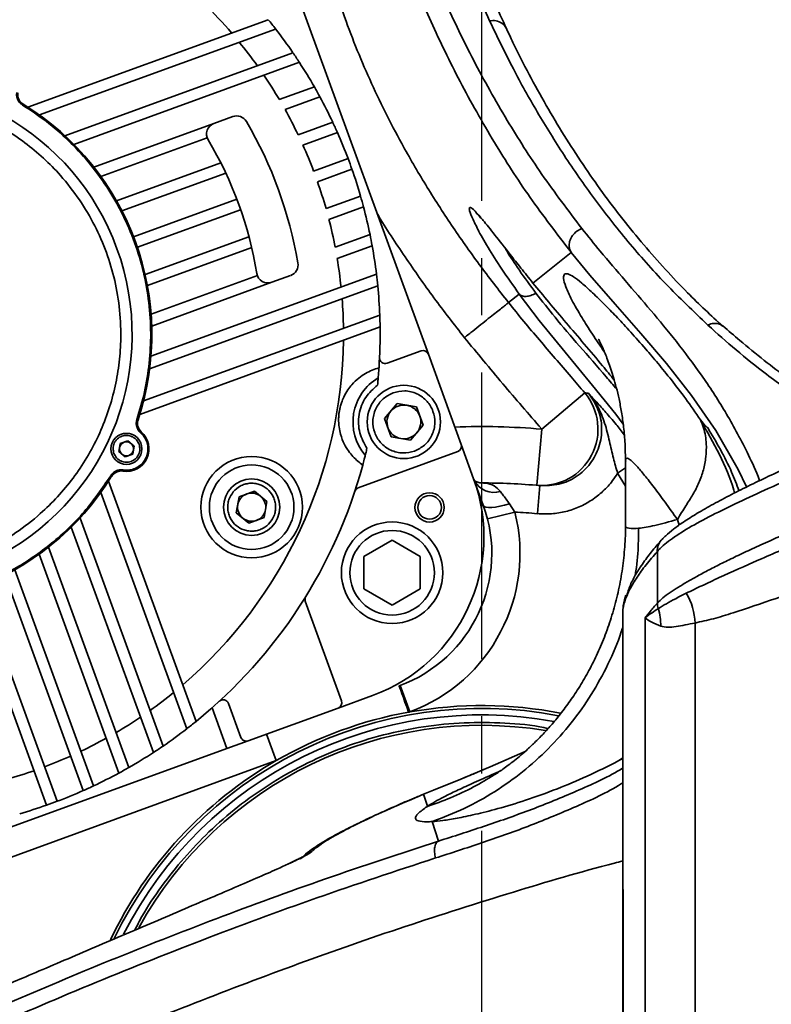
# Model space of a CAD drawing. Header units: millimetres. Extents: x -10540 to 6039, y -7467 to 6433.
# Tile 15 of 179: x -5083 to -4950, y -2313 to -2139. Entities that reach past the tile are written whole.
import ezdxf

# ---------------------------------------------------------------- set-up
doc = ezdxf.new("R2010")
doc.units = ezdxf.units.MM
doc.header["$LTSCALE"] = 8
doc.header["$PDSIZE"] = -1
doc.linetypes.add('CENTER', pattern=[10.16, 6.35, -1.27, 1.27, -1.27])
doc.layers.get('Defpoints').update_dxf_attribs({"true_color": 0x5e5e5e})
doc.layers.add('2细线层', color=4, linetype='Continuous', lineweight=13)
doc.layers.add('细实线层', color=7, linetype='Continuous')
doc.dimstyles.new('ISO-25', dxfattribs={"dimscale": 20, "dimtxt": 5, "dimasz": 6, "dimexe": 6, "dimexo": 0.625, "dimtad": 1, "dimtoh": 1, "dimdec": 0, "dimtxsty": 'Standard', "dimcen": 2.5, "dimclrd": 1, "dimclre": 1, "dimclrt": 4, "dimadec": 1, "dimazin": 2, "dimtfac": 1, "dimtdec": 0, "dimtmove": 0, "dimatfit": 0, "dimfxl": 1, "dimarcsym": 0})

# ---------------------------------------------------------------- blocks, each defined once
blk = doc.blocks.new('*D101')
at = {"layer": '2细线层', "color": 1, "linetype": 'ByBlock', "lineweight": -2, "transparency": 16777216}
blk.add_line((-5001.18, -2333.27), (-2056.74, -1489.33), dxfattribs=at)
at = {"layer": '2细线层', "color": 1, "linetype": 'ByBlock', "transparency": 16777216}
blk.add_solid([(-2062.25, -1470.1), (-2051.23, -1508.56), (-1941.38, -1456.27)], dxfattribs=at)
at = {"layer": 'Defpoints', "color": 0, "linetype": 'ByBlock', "transparency": 16777216}
for p in [(-1941.38, -1456.27), (-5001.18, -2333.27)]:
    blk.add_point(p, dxfattribs=at)
at = {"layer": '2细线层', "color": 4, "linetype": 'ByBlock', "transparency": 16777216, "insert": (-3546.18, -1851.22), "char_height": 100, "attachment_point": 5, "rotation": 15.9934}
blk.add_mtext('R3183', dxfattribs=at)

msp = doc.modelspace()

# ---------------------------------------------------------------- linework, layer by layer
at = {"color": 7, "linetype": 'Continuous', "lineweight": 35}
for p, q in [((-5010.65, -2197.95), (-5035.62, -2129.35)), ((-5039.06, -2138.59), (-5081.69, -2154.1)), ((-5037.75, -2140.24), (-5079.65, -2155.49)), ((-5034.68, -2144.44), (-5075.15, -2159.17)), ((-5033.54, -2146.15), (-5073.55, -2160.72)), ((-5037.09, -2152.77), (-5030.88, -2150.51)), ((-5082.55, -2153.56), (-5082.65, -2153.73)), ((-5029.9, -2152.28), (-5036.08, -2154.53)), ((-5069.99, -2164.74), (-5048.69, -2156.99)), ((-5048.69, -2156.99), (-5045.34, -2155.77)), ((-5033.76, -2159), (-5027.62, -2156.77)), ((-5026.79, -2158.6), (-5032.91, -2160.83)), ((-5068.74, -2166.41), (-5049.88, -2159.55)), ((-5065.97, -2170.73), (-5047.46, -2163.99)), ((-5031, -2165.45), (-5024.9, -2163.23)), ((-5065.01, -2172.51), (-5046.58, -2165.8)), ((-5024.21, -2165.11), (-5030.32, -2167.33)), ((-5062.96, -2177.08), (-5044.63, -2170.41)), ((-5028.81, -2172.1), (-5022.69, -2169.87)), ((-5062.27, -2178.96), (-5043.95, -2172.29)), ((-5022.15, -2171.81), (-5028.29, -2174.04)), ((-5060.91, -2183.78), (-5042.48, -2177.08)), ((-5027.18, -2178.96), (-5021, -2176.71)), ((-5060.5, -2185.76), (-5041.99, -2179.03)), ((-5020.62, -2178.7), (-5026.83, -2180.96)), ((-4985.31, -2179.88), (-4992.1, -2185.31)), ((-5019.86, -2183.74), (-5059.87, -2198.3)), ((-5059.85, -2190.85), (-5040.99, -2183.98)), ((-5038.42, -2185.18), (-5059.73, -2192.93)), ((-5035.08, -2183.96), (-5038.42, -2185.18)), ((-5019.63, -2185.79), (-5060.1, -2200.52)), ((-4994.54, -2187.26), (-4996.43, -2188.77)), ((-5019.28, -2190.98), (-5061.18, -2206.23)), ((-5019.22, -2193.09), (-5061.85, -2208.6)), ((-5017.97, -2199.55), (-5011.94, -2197.35)), ((-5010.65, -2197.95), (-5004.84, -2213.93)), ((-4990.55, -2211.23), (-4982.91, -2204.79)), ((-5016.18, -2206.69), (-5018.41, -2209.35)), ((-5012.77, -2207.29), (-5016.18, -2206.69)), ((-5011.59, -2210.55), (-5012.77, -2207.29)), ((-5062.16, -2209.57), (-5062.35, -2209.51)), ((-5018.41, -2209.35), (-5017.23, -2212.6)), ((-5013.82, -2213.2), (-5011.59, -2210.55)), ((-4990.55, -2211.23), (-4991.41, -2221.19)), ((-5061.58, -2211.71), (-5061.71, -2211.86)), ((-5017.23, -2212.6), (-5013.82, -2213.2)), ((-5065.31, -2213.79), (-5065.56, -2215.21)), ((-5063.96, -2213.3), (-5065.31, -2213.79)), ((-5062.85, -2214.23), (-5063.96, -2213.3)), ((-5063.1, -2215.65), (-5062.85, -2214.23)), ((-5002.62, -2220.03), (-5004.84, -2213.93)), ((-5065.56, -2215.21), (-5064.46, -2216.14)), ((-5064.46, -2216.14), (-5063.1, -2215.65)), ((-5005.44, -2215.21), (-5023.09, -2221.63)), ((-4977.08, -2219.03), (-4975.68, -2218.07)), ((-4975.68, -2216.96), (-4975.68, -2228.24)), ((-5066.84, -2219.6), (-5067.01, -2219.49)), ((-5064.82, -2218.67), (-5064.79, -2218.47)), ((-5000.91, -2224.73), (-5002.62, -2220.03)), ((-4975.68, -2221.33), (-4977.08, -2219.03)), ((-5051.86, -2263.09), (-5067.38, -2220.46)), ((-4990.86, -2221.24), (-4991.32, -2226.22)), ((-5053.51, -2264.4), (-5068.77, -2222.49)), ((-5044.21, -2223.22), (-5044.72, -2226.06)), ((-5041.5, -2222.23), (-5044.21, -2223.22)), ((-5039.29, -2224.09), (-5041.5, -2222.23)), ((-5039.79, -2226.93), (-5039.29, -2224.09)), ((-4996.27, -2224.45), (-4995.31, -2225.93)), ((-5057.72, -2267.46), (-5072.45, -2227)), ((-5044.72, -2226.06), (-5042.5, -2227.92)), ((-5042.5, -2227.92), (-5039.79, -2226.93)), ((-5000.16, -2227.16), (-4995.31, -2225.93)), ((-5059.43, -2268.6), (-5073.99, -2228.6)), ((-4966.48, -2227.25), (-4966.18, -2228.26)), ((-5063.78, -2271.26), (-5078.02, -2232.15)), ((-5017.08, -2230.92), (-5022.08, -2233.81)), ((-5012.08, -2233.81), (-5017.08, -2230.92)), ((-5065.55, -2272.25), (-5079.69, -2233.41)), ((-5022.08, -2233.81), (-5022.08, -2239.58)), ((-5012.08, -2239.58), (-5012.08, -2233.81)), ((-4970.03, -2232.91), (-4970.03, -2242.1)), ((-5071.87, -2275.35), (-5085.78, -2237.13)), ((-5070.05, -2274.52), (-5084.01, -2236.17)), ((-5090.36, -2239.19), (-5076.5, -2277.25)), ((-5078.38, -2277.93), (-5092.24, -2239.87)), ((-5022.08, -2239.58), (-5017.08, -2242.47)), ((-5017.08, -2242.47), (-5012.08, -2239.58)), ((-5032.48, -2241.77), (-5026.06, -2259.43)), ((-4976.14, -2243.22), (-4976.06, -2242.76)), ((-4976.18, -2243.81), (-4976.16, -2243.47)), ((-4976.18, -2420.27), (-4976.18, -2243.81)), ((-4976.14, -2243.22), (-4976.14, -2243.22)), ((-4972.19, -2419.41), (-4972.19, -2244.68)), ((-4963.35, -2245.62), (-4963.35, -2412.43)), ((-5015.66, -2256.71), (-5013.91, -2261.39)), ((-5026.66, -2260.71), (-5020.55, -2258.48)), ((-5043.91, -2265.92), (-5046.11, -2259.89)), ((-5049.02, -2260.67), (-5046.39, -2267.89)), ((-5026.66, -2260.71), (-5042.63, -2266.52)), ((-5039.34, -2265.32), (-5037.63, -2270.02)), ((-5046.39, -2267.89), (-5042.63, -2266.52)), ((-5046.39, -2267.89), (-5107.47, -2290.12)), ((-5037.63, -2270.02), (-5096.41, -2291.42)), ((-4976.85, -2270.04), (-4976.18, -2269.53)), ((-4976.18, -2269.63), (-4976.85, -2270.04)), ((-5010.82, -2278.14), (-5011.5, -2276.01)), ((-5011.5, -2276.01), (-5011.5, -2276.01)), ((-5011.5, -2276.01), (-5011.5, -2276.01)), ((-5009.92, -2280.84), (-5009.96, -2280.84)), ((-5008.86, -2284.31), (-5009.96, -2280.86))]:
    msp.add_line(p, q, dxfattribs=at)
at = {"color": 7, "linetype": 'Continuous', "lineweight": 35, "flags": 128}
for points in [[(-4985.31, -2179.88), (-4985.32, -2179.87), (-4985.33, -2179.85)], [(-4954.2, -2221.49), (-4955.72, -2218.37), (-4959.68, -2211.49), (-4963.95, -2205.28), (-4968.41, -2199.58), (-4972.97, -2194.23), (-4977.53, -2189.06), (-4981.99, -2183.91), (-4985.31, -2179.88), (-4985.31, -2179.88), (-4985.31, -2179.88)], [(-4976.1, -2210.32), (-4977.41, -2208.58), (-4981.55, -2203.46), (-4986.41, -2197.59), (-4990.97, -2191.96), (-4994.54, -2187.26), (-4994.54, -2187.26), (-4994.54, -2187.26)], [(-4990.86, -2221.24), (-4991.2, -2221.21), (-4991.41, -2221.19)], [(-5000.91, -2224.73), (-5000.75, -2224.93), (-5000.44, -2225.07), (-4999.98, -2225.13), (-4999.41, -2225.13), (-4998.72, -2225.06), (-4997.95, -2224.91), (-4997.13, -2224.71), (-4996.27, -2224.45)], [(-4969.33, -2230.92), (-4969.21, -2230.8), (-4969.2, -2230.79)], [(-4975.75, -2241.6), (-4975.7, -2241.02), (-4975.61, -2240.69)], [(-5015.85, -2256.77), (-5015.82, -2256.86), (-5015.72, -2257.13), (-5015.56, -2257.56), (-5015.35, -2258.14), (-5015.09, -2258.84), (-5014.8, -2259.65), (-5014.48, -2260.52), (-5014.15, -2261.43)], [(-4993.48, -2268.41), (-4999.66, -2271.15), (-5004.87, -2273.31), (-5009.73, -2275.28), (-5011.5, -2276.01), (-5011.5, -2276.01), (-5011.5, -2276.01)], [(-5010.92, -2278.21), (-5010.87, -2278.18), (-5010.82, -2278.14)], [(-5009.96, -2280.86), (-5009.94, -2280.85), (-5009.92, -2280.84)]]:
    msp.add_lwpolyline(points, dxfattribs=at)
at = {"color": 7, "linetype": 'Continuous', "lineweight": 35}
for centre, radius in [((-5015, -2209.95), 6.5), ((-5064.21, -2214.72), 2.75), ((-5042, -2225.07), 9), ((-5042, -2225.07), 7.5), ((-5042, -2225.07), 5), ((-5010.43, -2225.11), 2.6), ((-5010.43, -2225.11), 2.1), ((-5017.08, -2236.7), 9), ((-5017.08, -2236.7), 7.5)]:
    msp.add_circle(centre, radius, dxfattribs=at)
for centre, radius, start, end in [((-5107.71, -2194.43), 82, 40.7113, 45.6534), ((-5107.71, -2194.43), 88.5, 37.7633, 39.1282), ((-5107.71, -2194.43), 88.5, 34.3939, 37.7633), ((-5107.71, -2194.43), 82, 35.5627, 39.2244), ((-5107.71, -2194.43), 88.5, 33.061, 34.3939), ((-5107.71, -2194.43), 88.5, 29.7583, 33.061), ((-5107.71, -2194.43), 82, 30.5403, 34.117), ((-5107.71, -2194.43), 44.5, 217.5222, 182.4778), ((-5081.5, -2151.86), 2, 171.1276, 238.3804), ((-5107.71, -2194.43), 88.5, 28.4469, 29.7583), ((-5107.71, -2194.43), 48, 341.6196, 58.3804), ((-5107.71, -2194.43), 88.5, 25.1864, 28.4469), ((-5107.71, -2194.43), 82, 25.5987, 29.122), ((-5048, -2158.87), 2, 110, 210.7807), ((-5044.66, -2157.65), 2, 30.2581, 110), ((-5107.71, -2194.43), 75, 9.7419, 30.2581), ((-5107.71, -2194.43), 88.5, 23.8874, 25.1864), ((-5107.71, -2194.43), 88.5, 20.6474, 23.8874), ((-5107.71, -2194.43), 67.5, 9.2193, 30.7807), ((-5107.71, -2194.43), 82, 20.6987, 24.1961), ((-5107.71, -2194.43), 88.5, 19.3526, 20.6474), ((-5107.71, -2194.43), 88.5, 16.1126, 19.3526), ((-5107.71, -2194.43), 82, 15.8039, 19.3013), ((-5107.71, -2194.43), 88.5, 14.8136, 16.1126), ((-5107.71, -2194.43), 88.5, 11.5531, 14.8136), ((-5107.71, -2194.43), 82, 10.878, 14.4013), ((-5107.71, -2194.43), 88.5, 10.2417, 11.5531), ((-5107.71, -2194.43), 88.5, 6.939, 10.2417), ((-5035.76, -2182.08), 2, 290, 9.7419), ((-5107.71, -2194.43), 82, 5.883, 9.4597), ((-5039.11, -2183.3), 2, 189.2193, 290), ((-5107.71, -2194.43), 88.5, 5.6061, 6.939), ((-5107.71, -2194.43), 88.5, 2.2367, 5.6061), ((-5107.71, -2194.43), 82, 0.7756, 4.4373), ((-5107.71, -2194.43), 88.5, 0.8718, 2.2367), ((-5107.71, -2194.43), 88.5, 356.1736, 0.8718), ((-5107.71, -2194.43), 82, 310.7113, 359.2887), ((-5011.59, -2198.29), 1, 20, 110), ((-5018.31, -2198.61), 1, 177.3268, 290), ((-5015, -2209.95), 9.03, 120.2226, 220.7774), ((-4990.56, -2211.23), 10, 265.1185, 40.0564), ((-5015, -2209.95), 3, 80, 140), ((-5015, -2209.95), 3, 20, 80), ((-5060.26, -2210.2), 2, 161.6196, 228.8724), ((-5015, -2209.95), 3, 140, 200), ((-5015, -2209.95), 3, 320, 20), ((-5015, -2209.95), 3, 200, 260), ((-5001.18, -2333.27), 122.5, 85.0215, 92.235), ((-5064.21, -2214.72), 4, 261.1276, 48.8724), ((-5015, -2209.95), 3, 260, 320), ((-5064.21, -2214.72), 1.25, 170.0177, 230.0177), ((-5064.21, -2214.72), 1.25, 110.0177, 170.0177), ((-5064.21, -2214.72), 1.25, 50.0177, 110.0177), ((-5064.21, -2214.72), 1.25, 290.0177, 350.0177), ((-5064.21, -2214.72), 1.25, 350.0177, 50.0177), ((-5005.78, -2214.27), 1, 290, 20), ((-5064.21, -2214.72), 1.25, 230.0177, 290.0177), ((-5107.71, -2194.43), 88.5, 309.1282, 344.8264), ((-5107.71, -2194.43), 48, 251.6196, 328.3804), ((-5065.13, -2220.65), 2, 81.1276, 148.3804), ((-5030.81, -2230.29), 30, 290, 20), ((-5022.75, -2222.57), 1, 110, 161.6757), ((-4999.03, -2218.51), 3.94, 209.4015, 287.1026), ((-5001.18, -2333.27), 112.5, 84.7395, 90.0477), ((-5042, -2225.07), 2.5, 110, 170), ((-5042, -2225.07), 2.5, 50, 110), ((-5042, -2225.07), 2.5, 350, 50), ((-5042, -2225.07), 2.5, 170, 230), ((-5024.4, -2233.28), 25, 290, 20), ((-5042, -2225.07), 2.5, 230, 290), ((-5042, -2225.07), 2.5, 290, 350), ((-5024.4, -2233.28), 30, 290.459, 14.1855), ((-5001.18, -2333.27), 107.5, 84.7395, 86.8734), ((-5017.08, -2236.7), 9, 90, 180), ((-5017.08, -2236.7), 9, 270, 90), ((-4967.21, -2232.8), 2.83, 138.5354, 182.3595), ((-5031.54, -2241.43), 1, 148.3243, 200), ((-4974.38, -2245.98), 11.04, 1.8678, 30.7476), ((-4967.05, -2241.99), 2.99, 182.1429, 200.655), ((-4979.61, -2245.93), 10.18, 358.5676, 16.4666), ((-5107.71, -2194.43), 82, 305.5627, 309.2244), ((-5047.05, -2260.24), 1, 20, 132.6732), ((-5027, -2259.77), 1, 290, 20), ((-5001.18, -2333.27), 73, 78.976, 100.0474), ((-5001.18, -2333.27), 72.5, 79.1754, 154.1056), ((-5001.18, -2333.27), 71.35, 79.6998, 152.9467), ((-5001.18, -2333.27), 73, 100.2332, 119.957), ((-5001.18, -2333.27), 73, 100.0474, 100.2332), ((-5107.71, -2194.43), 82, 300.5403, 304.117), ((-5001.18, -2333.27), 69.5, 80.6202, 151.0958), ((-5107.71, -2194.43), 88.5, 307.7633, 309.1282), ((-5107.71, -2194.43), 88.5, 304.3939, 307.7633), ((-5107.71, -2194.43), 82, 295.5987, 299.122), ((-5042.97, -2265.58), 1, 200, 290), ((-5107.71, -2194.43), 88.5, 299.7583, 303.061), ((-5107.71, -2194.43), 88.5, 303.061, 304.3939), ((-5107.71, -2194.43), 82, 290.6987, 294.1961), ((-5001.18, -2333.27), 73, 119.957, 154.4841), ((-5107.71, -2194.43), 82, 285.8039, 289.3013), ((-5107.71, -2194.43), 88.5, 295.1864, 298.4469), ((-5107.71, -2194.43), 88.5, 298.4469, 299.7583), ((-5107.71, -2194.43), 88.5, 290.6474, 293.8874), ((-5107.71, -2194.43), 88.5, 293.8874, 295.1864), ((-5107.71, -2194.43), 88.5, 289.3526, 290.6474), ((-5107.71, -2194.43), 88.5, 286.1126, 289.3526), ((-5029.61, -2290.81), 4.96, 110.0094, 138.1888)]:
    msp.add_arc(centre, radius, start, end, dxfattribs=at)
for points, knots in [([(-5026.7, -2064.67), (-5026.64, -2065.05), (-5026.53, -2065.8), (-5026.2, -2068.49), (-5025.72, -2072.12), (-5025.04, -2076.65), (-5024.07, -2082.3), (-5022.72, -2089.14), (-5020.84, -2097.25), (-5018.46, -2106.03), (-5015.54, -2115.37), (-5012.02, -2125.15), (-5007.79, -2135.31), (-5002.77, -2145.77), (-4997.03, -2156.04), (-4990.7, -2166.02), (-4985.85, -2172.43), (-4983.42, -2175.64)], [0, 0, 0, 0, 0.058511, 0.117128, 0.17584, 0.234567, 0.29317, 0.365528, 0.437937, 0.510359, 0.582733, 0.654988, 0.727292, 0.799582, 0.871816, 0.935911, 1, 1, 1, 1]), ([(-4999.78, -2138.78), (-5001.39, -2135.15), (-5004.6, -2127.9), (-5008.36, -2117.46), (-5011.48, -2107.46), (-5013.93, -2098.17), (-5015.81, -2089.67), (-5017.22, -2082.09), (-5018.15, -2075.99), (-5018.74, -2071.26), (-5019.09, -2067.79), (-5019.3, -2065.2), (-5019.35, -2064.45), (-5019.37, -2064.08)], [0, 0, 0, 0, 0.101156, 0.202315, 0.304008, 0.4057, 0.503597, 0.601526, 0.699399, 0.774534, 0.849765, 0.92494, 1, 1, 1, 1]), ([(-5029.33, -2066.94), (-5030.14, -2070.69), (-5031.78, -2078.18), (-5032.94, -2089.8), (-5033.01, -2101.61), (-5031.87, -2113.64), (-5029.49, -2125.6), (-5025.92, -2137.54), (-5021.22, -2149.24), (-5016.15, -2159.36), (-5011.18, -2167.92), (-5006.58, -2175.06), (-5001.69, -2182.03), (-4998.18, -2186.52), (-4996.43, -2188.77)], [0, 0, 0, 0, 0.087828, 0.175645, 0.266811, 0.357979, 0.451911, 0.545861, 0.643019, 0.740201, 0.804901, 0.869606, 0.934802, 1, 1, 1, 1]), ([(-4985.33, -2179.85), (-4987.83, -2176.6), (-4992.81, -2170.1), (-4999.3, -2159.96), (-5005.17, -2149.54), (-5010.3, -2138.92), (-5014.61, -2128.61), (-5018.2, -2118.68), (-5021.16, -2109.21), (-5023.55, -2100.3), (-5025.45, -2092.07), (-5026.81, -2085.12), (-5027.77, -2079.36), (-5028.43, -2074.73), (-5028.89, -2070.99), (-5029.19, -2068.19), (-5029.28, -2067.36), (-5029.33, -2066.94)], [0, 0, 0, 0, 0.06436, 0.128727, 0.201126, 0.273583, 0.346057, 0.418478, 0.490828, 0.563227, 0.635614, 0.707949, 0.766328, 0.824831, 0.88332, 0.941713, 1, 1, 1, 1]), ([(-4996.81, -2140.17), (-4998.25, -2136.97), (-5001.14, -2130.54), (-5004.63, -2121.17), (-5007.63, -2111.98), (-5010.11, -2103.1), (-5011.83, -2095.89), (-5012.63, -2091.9), (-5012.92, -2090.49)], [0, 0, 0, 0, 0.173535, 0.348632, 0.527093, 0.710348, 0.897933, 1, 1, 1, 1]), ([(-4996.84, -2140.18), (-4996.86, -2140.12), (-4996.97, -2139.72), (-4997.59, -2139.18), (-4998.6, -2138.7), (-4999.39, -2138.75), (-4999.78, -2138.78)], [0, 0, 0, 0, 0.05884, 0.37256, 0.68628, 1, 1, 1, 1]), ([(-4961.07, -2192.78), (-4963.62, -2190.33), (-4968.74, -2185.44), (-4975.35, -2177.93), (-4981.32, -2170.32), (-4986.66, -2162.64), (-4991.41, -2154.95), (-4995.86, -2146.96), (-4998.42, -2141.62), (-4999.78, -2138.78)], [0, 0, 0, 0, 0.138691, 0.277493, 0.416235, 0.557353, 0.698526, 0.839665, 1, 1, 1, 1]), ([(-4958.43, -2192.95), (-4959.48, -2191.99), (-4961.63, -2190.04), (-4965.04, -2186.68), (-4968.7, -2182.84), (-4972.54, -2178.48), (-4976.25, -2173.93), (-4979.85, -2169.17), (-4983.31, -2164.21), (-4986.64, -2159.05), (-4989.82, -2153.72), (-4992.85, -2148.21), (-4995.15, -2143.68), (-4996.42, -2140.98), (-4996.8, -2140.17)], [0, 0, 0, 0, 0.055857, 0.114798, 0.194043, 0.276069, 0.36179, 0.450848, 0.543509, 0.640253, 0.740544, 0.844578, 0.952793, 1, 1, 1, 1]), ([(-5122.25, -2154.5), (-5120.6, -2153.96), (-5117.26, -2152.88), (-5111.97, -2152.04), (-5106.92, -2151.85), (-5102.24, -2152.21), (-5097.98, -2152.99), (-5093.79, -2154.2), (-5089.72, -2155.85), (-5085.84, -2157.9), (-5082.22, -2160.34), (-5078.89, -2163.1), (-5075.59, -2166.46), (-5072.49, -2170.44), (-5069.77, -2175.05), (-5067.67, -2179.86), (-5066.18, -2184.89), (-5065.31, -2190.17), (-5065.12, -2195.22), (-5065.49, -2199.91), (-5066.27, -2204.17), (-5067.48, -2208.36), (-5069.12, -2212.43), (-5071.18, -2216.31), (-5073.61, -2219.93), (-5076.38, -2223.26), (-5079.73, -2226.55), (-5083.72, -2229.65), (-5088.32, -2232.41), (-5091.57, -2233.72), (-5093.17, -2234.37)], [0, 0, 0, 0, 0.038814, 0.078832, 0.119976, 0.152138, 0.184303, 0.21715, 0.25, 0.282846, 0.315697, 0.347858, 0.380024, 0.421165, 0.461183, 0.5, 0.538813, 0.578832, 0.619976, 0.652138, 0.684303, 0.71715, 0.75, 0.782846, 0.815697, 0.847858, 0.880024, 0.921165, 0.961184, 1, 1, 1, 1]), ([(-5083.67, -2151.52), (-5083.69, -2151.73), (-5083.72, -2152.16), (-5083.52, -2152.79), (-5083.17, -2153.35), (-5082.82, -2153.6), (-5082.65, -2153.73)], [0, 0, 0, 0, 0.24454, 0.5, 0.75546, 1, 1, 1, 1]), ([(-5082.65, -2153.73), (-5081.24, -2154.66), (-5078.38, -2156.54), (-5074.47, -2159.96), (-5070.85, -2163.85), (-5067.62, -2168.21), (-5064.88, -2172.97), (-5062.69, -2178.05), (-5061.11, -2183.34), (-5060.14, -2188.76), (-5059.81, -2194.17), (-5060.09, -2199.47), (-5060.89, -2204.61), (-5061.87, -2207.89), (-5062.35, -2209.51)], [0, 0, 0, 0, 0.0792, 0.16017, 0.242795, 0.327863, 0.413645, 0.5, 0.586347, 0.67213, 0.757205, 0.839823, 0.920797, 1, 1, 1, 1]), ([(-5004.24, -2195), (-5006.07, -2192.66), (-5009.73, -2187.98), (-5014.82, -2180.65), (-5018.19, -2175.6), (-5019.75, -2172.92), (-5019.8, -2172.82)], [0, 0, 0, 0, 0.328502, 0.656996, 0.987848, 1, 1, 1, 1]), ([(-5001.91, -2175.7), (-5002.29, -2174.93), (-5003.09, -2173.35), (-5003.48, -2172.09), (-5003.28, -2171.74), (-5002.62, -2172.22), (-5001.78, -2173.2), (-5001.46, -2173.57)], [0, 0, 0, 0, 0.2036067, 0.4218732, 0.6401473, 0.8614711, 1, 1, 1, 1]), ([(-5002.19, -2172.85), (-5002.19, -2172.85), (-5002.21, -2172.84), (-5002.04, -2172.99), (-5001.75, -2173.3), (-5001.43, -2173.66), (-5001.27, -2173.85)], [0, 0, 0, 0, 0.099, 0.357349, 0.678433, 1, 1, 1, 1]), ([(-5001.46, -2173.57), (-5001.29, -2173.77), (-5000.66, -2174.47), (-4998.92, -2176.7), (-4996.6, -2179.66), (-4994.27, -2182.62), (-4992.82, -2184.41), (-4992.1, -2185.31)], [0, 0, 0, 0, 0.102532, 0.380908, 0.659323, 0.829658, 1, 1, 1, 1]), ([(-4994.54, -2187.26), (-4995.61, -2185.74), (-4997.76, -2182.72), (-5000.12, -2178.93), (-5001.5, -2176.56), (-5001.89, -2175.75), (-5001.91, -2175.7)], [0, 0, 0, 0, 0.326108, 0.652164, 0.976724, 1, 1, 1, 1]), ([(-4983.42, -2175.64), (-4983.57, -2175.7), (-4984.05, -2175.9), (-4984.76, -2176.44), (-4985.37, -2177.27), (-4985.69, -2178.18), (-4985.71, -2179.09), (-4985.46, -2179.6), (-4985.33, -2179.85)], [0, 0, 0, 0, 0.090058, 0.282183, 0.461637, 0.641092, 0.820546, 1, 1, 1, 1]), ([(-4983.42, -2175.64), (-4982.34, -2176.98), (-4979.86, -2180.07), (-4975.73, -2184.88), (-4971.19, -2190.14), (-4966.64, -2195.63), (-4962.2, -2201.53), (-4957.95, -2207.98), (-4954.67, -2214.13), (-4952.66, -2218.3), (-4951.98, -2220.12), (-4951.89, -2220.36)], [0, 0, 0, 0, 0.103408, 0.23872, 0.374484, 0.510192, 0.645486, 0.780293, 0.914965, 0.988482, 1, 1, 1, 1]), ([(-4997.07, -2179.05), (-4996.97, -2179.23), (-4996.34, -2180.33), (-4994.58, -2183.01), (-4992.58, -2185.73), (-4991.56, -2187.11)], [0, 0, 0, 0, 0.086277, 0.536499, 1, 1, 1, 1]), ([(-4979.4, -2197.57), (-4980.15, -2196.47), (-4981.72, -2194.16), (-4983.67, -2191.07), (-4985.31, -2188.18), (-4986.36, -2185.87), (-4986.76, -2184.35), (-4986.58, -2183.65), (-4985.95, -2183.61), (-4984.95, -2184.12), (-4983.52, -2185.21), (-4981.62, -2186.92), (-4979.45, -2189.04), (-4977.14, -2191.42), (-4974.81, -2193.92), (-4972.36, -2196.69), (-4969.93, -2199.54), (-4967.57, -2202.43), (-4965.06, -2205.69), (-4963.27, -2208.31), (-4962.39, -2209.59)], [0, 0, 0, 0, 0.051497, 0.107558, 0.183781, 0.260267, 0.336817, 0.413128, 0.476847, 0.540814, 0.604801, 0.668644, 0.732259, 0.776979, 0.821749, 0.866421, 0.900226, 0.934054, 0.967724, 1, 1, 1, 1]), ([(-4992.1, -2185.31), (-4992.1, -2185.31), (-4991.2, -2186.41), (-4989.31, -2188.7), (-4986.24, -2192.32), (-4983.03, -2196.09), (-4980.14, -2199.49), (-4978.36, -2201.69), (-4977.67, -2202.54)], [0, 0, 0, 0, 0.000002, 0.216831, 0.434383, 0.651298, 0.864552, 1, 1, 1, 1]), ([(-4991.56, -2187.11), (-4990.46, -2188.52), (-4988.12, -2191.52), (-4983.85, -2196.51), (-4980.07, -2200.79), (-4977.86, -2203.42), (-4977.23, -2204.16)], [0, 0, 0, 0, 0.266782, 0.568577, 0.878934, 1, 1, 1, 1]), ([(-4996.43, -2188.77), (-4996.43, -2188.77), (-4994.65, -2191.01), (-4990.97, -2195.42), (-4986.39, -2200.7), (-4983.72, -2203.84), (-4982.91, -2204.79)], [0, 0, 0, 0, 0.000003, 0.410274, 0.820761, 1, 1, 1, 1]), ([(-4958.44, -2192.96), (-4958.49, -2192.91), (-4958.66, -2192.75), (-4959.02, -2192.58), (-4959.49, -2192.46), (-4960.01, -2192.45), (-4960.55, -2192.55), (-4960.89, -2192.7), (-4961.07, -2192.78)], [0, 0, 0, 0, 0.088392, 0.270714, 0.453035, 0.635357, 0.817678, 1, 1, 1, 1]), ([(-4933.91, -2212.52), (-4934.54, -2212.18), (-4938, -2210.31), (-4943.63, -2206.61), (-4950.36, -2201.82), (-4956.14, -2197.19), (-4959.42, -2194.25), (-4961.07, -2192.78)], [0, 0, 0, 0, 0.057656, 0.317834, 0.576949, 0.788469, 1, 1, 1, 1]), ([(-4931.83, -2211.71), (-4932.47, -2211.37), (-4934.72, -2210.17), (-4938.4, -2207.96), (-4942.82, -2205.14), (-4947.04, -2202.15), (-4951.24, -2198.93), (-4955.04, -2195.83), (-4957.41, -2193.77), (-4958.4, -2192.91)], [0, 0, 0, 0, 0.060753, 0.214135, 0.372605, 0.527427, 0.690288, 0.871776, 1, 1, 1, 1]), ([(-4990.55, -2211.23), (-4992.86, -2208.55), (-4997.49, -2203.19), (-5001.99, -2197.73), (-5004.24, -2195)], [0, 0, 0, 0, 0.500002, 1, 1, 1, 1]), ([(-4980.44, -2195.33), (-4980.44, -2195.32), (-4980.46, -2195.29), (-4980.38, -2195.43), (-4980.21, -2195.77), (-4979.94, -2196.33), (-4979.6, -2197.08), (-4979.2, -2198.03), (-4978.74, -2199.21), (-4978.28, -2200.52), (-4977.79, -2202.06), (-4977.3, -2203.84), (-4976.81, -2205.89), (-4976.36, -2208.24), (-4975.99, -2210.9), (-4975.73, -2213.83), (-4975.7, -2215.91), (-4975.68, -2216.96)], [0, 0, 0, 0, 0.012799, 0.101741, 0.182651, 0.256709, 0.325245, 0.389684, 0.453091, 0.513614, 0.573262, 0.634329, 0.698255, 0.766368, 0.839642, 0.918445, 1, 1, 1, 1]), ([(-5022.3, -2217.6), (-5022.88, -2217.14), (-5023.77, -2216.46), (-5024.84, -2215.14), (-5025.6, -2213.88), (-5026.16, -2212.51), (-5026.48, -2211.08), (-5026.58, -2210.02), (-5026.57, -2209.17), (-5026.52, -2208.49), (-5026.42, -2207.86), (-5026.27, -2207.2), (-5026.01, -2206.33), (-5025.55, -2205.24), (-5024.93, -2204.22), (-5024.04, -2203.09), (-5022.99, -2202.11), (-5021.38, -2201.02), (-5020.2, -2200.61), (-5019.41, -2200.34)], [0, 0, 0, 0, 0.157896, 0.237274, 0.316623, 0.399406, 0.441991, 0.468715, 0.482699, 0.493604, 0.502698, 0.511782, 0.525634, 0.552408, 0.599628, 0.647915, 0.735414, 0.822982, 1, 1, 1, 1]), ([(-5019.41, -2200.34), (-5019.43, -2200.61), (-5019.47, -2201.2), (-5019.52, -2201.81), (-5019.55, -2202.14)], [0, 0, 0, 0, 0.4635567, 1, 1, 1, 1]), ([(-4889.46, -2199.43), (-4890.63, -2199.67), (-4894.02, -2200.36), (-4899.42, -2201.63), (-4905.61, -2203.19), (-4911.51, -2204.83), (-4917.11, -2206.54), (-4922.46, -2208.3), (-4927.59, -2210.1), (-4932.53, -2211.95), (-4937.24, -2213.82), (-4941.7, -2215.69), (-4945.91, -2217.55), (-4949.85, -2219.37), (-4953.51, -2221.13), (-4956.94, -2222.85), (-4960.11, -2224.52), (-4962.97, -2226.15), (-4965.26, -2227.58), (-4967.16, -2228.93), (-4968.4, -2229.97), (-4968.99, -2230.57), (-4969.2, -2230.78)], [0, 0, 0, 0, 0.030356, 0.087575, 0.143907, 0.199341, 0.253848, 0.307314, 0.361565, 0.415872, 0.470165, 0.524389, 0.578489, 0.632416, 0.686125, 0.738997, 0.794134, 0.847428, 0.899442, 0.939326, 0.978426, 1, 1, 1, 1]), ([(-5019.55, -2202.14), (-5019.55, -2202.16), (-5019.55, -2202.19), (-5019.57, -2202.35), (-5019.59, -2202.6), (-5019.62, -2202.96), (-5019.65, -2203.24), (-5019.67, -2203.41)], [0, 0, 0, 0, 0.1667881, 0.3331023, 0.5108163, 0.7203212, 1, 1, 1, 1]), ([(-4890.28, -2202.32), (-4893.53, -2203.02), (-4900.03, -2204.41), (-4909.27, -2206.8), (-4918.38, -2209.45), (-4927.21, -2212.39), (-4935.66, -2215.51), (-4943.44, -2218.67), (-4950.04, -2221.6), (-4955.67, -2224.2), (-4960.43, -2226.52), (-4964.55, -2228.74), (-4967.87, -2230.87), (-4969.44, -2232.24), (-4970.03, -2232.91), (-4970.03, -2232.91)], [0, 0, 0, 0, 0.084081, 0.16825, 0.252322, 0.344583, 0.437104, 0.52962, 0.621876, 0.697417, 0.773362, 0.849245, 0.924793, 1, 1, 1, 1, 1]), ([(-5019.67, -2203.41), (-5020.43, -2204.08), (-5021.6, -2205.12), (-5022.54, -2207.02), (-5022.98, -2208.61), (-5023.08, -2210.26), (-5022.81, -2212.37), (-5022.04, -2213.73), (-5021.54, -2214.61)], [0, 0, 0, 0, 0.239463, 0.368365, 0.5, 0.631635, 0.760537, 1, 1, 1, 1]), ([(-5016.88, -2204.78), (-5016.21, -2204.61), (-5015.17, -2204.35), (-5013.73, -2204.56), (-5012.66, -2204.93), (-5011.69, -2205.51), (-5010.62, -2206.49), (-5009.71, -2208.02), (-5009.42, -2209.79), (-5009.61, -2211.22), (-5009.98, -2212.29), (-5010.56, -2213.26), (-5011.53, -2214.34), (-5012.49, -2214.81), (-5013.12, -2215.12)], [0, 0, 0, 0, 0.119728, 0.18418, 0.25, 0.31582, 0.380272, 0.5, 0.619728, 0.68418, 0.75, 0.81582, 0.880272, 1, 1, 1, 1]), ([(-5013.12, -2215.12), (-5013.79, -2215.28), (-5014.83, -2215.54), (-5016.27, -2215.34), (-5017.34, -2214.97), (-5018.31, -2214.39), (-5019.38, -2213.41), (-5020.29, -2211.87), (-5020.58, -2210.11), (-5020.39, -2208.68), (-5020.02, -2207.61), (-5019.44, -2206.64), (-5018.47, -2205.56), (-5017.51, -2205.09), (-5016.88, -2204.78)], [0, 0, 0, 0, 0.119728, 0.18418, 0.25, 0.31582, 0.380272, 0.5, 0.619728, 0.68418, 0.75, 0.81582, 0.880272, 1, 1, 1, 1]), ([(-4990.86, -2221.24), (-4989.73, -2221.24), (-4987.46, -2221.22), (-4984.3, -2219.78), (-4981.8, -2217.46), (-4980.21, -2214.41), (-4979.73, -2211.04), (-4980.34, -2207.65), (-4981.62, -2205.8), (-4982.25, -2204.87)], [0, 0, 0, 0, 0.143547, 0.287031, 0.430292, 0.573209, 0.71585, 0.858404, 1, 1, 1, 1]), ([(-4982.91, -2204.79), (-4982.83, -2204.8), (-4982.61, -2204.83), (-4982.39, -2204.86), (-4982.25, -2204.87)], [0, 0, 0, 0, 0.367978, 1, 1, 1, 1]), ([(-4977.08, -2219.03), (-4977.34, -2218.15), (-4977.9, -2216.23), (-4978.54, -2213.28), (-4979.3, -2210.14), (-4980.31, -2207.66), (-4981.39, -2205.95), (-4981.94, -2205.23), (-4982.25, -2204.88), (-4982.25, -2204.87)], [0, 0, 0, 0, 0.172804, 0.375448, 0.597961, 0.81945, 0.908047, 0.998695, 1, 1, 1, 1]), ([(-4982.25, -2204.87), (-4982.25, -2204.88), (-4981.77, -2205.38), (-4980.8, -2206.43), (-4979.2, -2208.21), (-4977.56, -2210.12), (-4976.4, -2211.59), (-4975.9, -2212.22)], [0, 0, 0, 0, 0.00152, 0.269858, 0.538273, 0.803796, 1, 1, 1, 1]), ([(-5062.35, -2209.51), (-5062.4, -2209.71), (-5062.5, -2210.13), (-5062.41, -2210.79), (-5062.16, -2211.4), (-5061.86, -2211.71), (-5061.71, -2211.86)], [0, 0, 0, 0, 0.24454, 0.5, 0.75546, 1, 1, 1, 1]), ([(-4966.48, -2227.25), (-4965.97, -2226.43), (-4964.99, -2224.81), (-4963.67, -2222.83), (-4962.59, -2220.71), (-4961.81, -2218.46), (-4961.36, -2216.13), (-4961.3, -2214.08), (-4961.48, -2212.39), (-4961.8, -2210.94), (-4962.19, -2210.06), (-4962.39, -2209.59)], [0, 0, 0, 0, 0.125529, 0.245556, 0.365791, 0.487812, 0.613134, 0.737143, 0.819232, 0.905113, 1, 1, 1, 1]), ([(-4962.39, -2209.59), (-4962.07, -2209.99), (-4961.42, -2210.79), (-4961.21, -2210.9), (-4961.1, -2210.96)], [0, 0, 0, 0, 0.502286, 1, 1, 1, 1]), ([(-4956.31, -2222.55), (-4956.36, -2222.38), (-4957.04, -2220.02), (-4958.95, -2215.61), (-4961.23, -2211.62), (-4962.39, -2209.59)], [0, 0, 0, 0, 0.0364213, 0.5113988, 1, 1, 1, 1]), ([(-4961.1, -2210.96), (-4959.58, -2213.54), (-4957.45, -2217.15), (-4955.95, -2221.05), (-4955.52, -2222.15)], [0, 0, 0, 0, 0.71643, 1, 1, 1, 1]), ([(-5066.44, -2215.53), (-5066.51, -2215.24), (-5066.62, -2214.79), (-5066.54, -2214.17), (-5066.38, -2213.71), (-5066.13, -2213.29), (-5065.7, -2212.83), (-5065.04, -2212.43), (-5064.28, -2212.31), (-5063.66, -2212.39), (-5063.2, -2212.55), (-5062.78, -2212.8), (-5062.31, -2213.22), (-5062.11, -2213.64), (-5061.98, -2213.91)], [0, 0, 0, 0, 0.119721, 0.184825, 0.25, 0.315103, 0.380279, 0.5, 0.619721, 0.684825, 0.75, 0.815103, 0.880279, 1, 1, 1, 1]), ([(-5061.71, -2211.86), (-5061.48, -2212.09), (-5061.02, -2212.56), (-5060.58, -2213.46), (-5060.37, -2214.44), (-5060.43, -2215.42), (-5060.73, -2216.36), (-5061.28, -2217.2), (-5062.01, -2217.89), (-5062.61, -2218.16), (-5062.91, -2218.29)], [0, 0, 0, 0, 0.122874, 0.25, 0.377126, 0.5, 0.622874, 0.75, 0.877126, 1, 1, 1, 1]), ([(-5061.98, -2213.91), (-5061.9, -2214.2), (-5061.79, -2214.65), (-5061.88, -2215.27), (-5062.04, -2215.73), (-5062.29, -2216.15), (-5062.71, -2216.61), (-5063.38, -2217.01), (-5064.14, -2217.13), (-5064.76, -2217.05), (-5065.22, -2216.89), (-5065.64, -2216.64), (-5066.1, -2216.22), (-5066.31, -2215.8), (-5066.44, -2215.53)], [0, 0, 0, 0, 0.119721, 0.184825, 0.25, 0.315103, 0.380279, 0.5, 0.619721, 0.684825, 0.75, 0.815103, 0.880279, 1, 1, 1, 1]), ([(-5021.54, -2214.61), (-5021.58, -2214.78), (-5021.65, -2215.08), (-5021.74, -2215.46), (-5021.81, -2215.71), (-5021.84, -2215.83), (-5021.84, -2215.84), (-5021.84, -2215.85)], [0, 0, 0, 0, 0.288404, 0.5284719, 0.7243996, 0.9214914, 1, 1, 1, 1]), ([(-5021.84, -2215.85), (-5021.9, -2216.09), (-5022.05, -2216.69), (-5022.2, -2217.26), (-5022.3, -2217.6)], [0, 0, 0, 0, 0.396127, 1, 1, 1, 1]), ([(-4966.48, -2227.25), (-4967.22, -2226.2), (-4968.71, -2224.11), (-4970.65, -2221.51), (-4972.34, -2219.34), (-4973.7, -2217.73), (-4974.72, -2216.7), (-4975.38, -2216.32), (-4975.69, -2216.41), (-4975.65, -2216.84), (-4975.63, -2216.96)], [0, 0, 0, 0, 0.134544, 0.269082, 0.406787, 0.544471, 0.678261, 0.812039, 0.950404, 1, 1, 1, 1]), ([(-5064.79, -2218.47), (-5065, -2218.46), (-5065.44, -2218.43), (-5066.07, -2218.62), (-5066.63, -2218.98), (-5066.88, -2219.32), (-5067.01, -2219.49)], [0, 0, 0, 0, 0.24454, 0.5, 0.75546, 1, 1, 1, 1]), ([(-5067.01, -2219.49), (-5068.5, -2221.68), (-5071.52, -2226.1), (-5077.38, -2231.63), (-5083.99, -2236.26), (-5088.92, -2238.33), (-5091.36, -2239.35)], [0, 0, 0, 0, 0.248239, 0.5, 0.751761, 1, 1, 1, 1]), ([(-5001.27, -2220.77), (-5001.28, -2220.77), (-5001.44, -2220.78), (-5001.78, -2220.71), (-5002.29, -2220.5), (-5002.58, -2220.18), (-5002.57, -2220.2), (-5002.57, -2220.2)], [0, 0, 0, 0, 0.010811, 0.249827, 0.6715, 0.890343, 1, 1, 1, 1]), ([(-4977.08, -2219.03), (-4977.37, -2219.48), (-4978.11, -2220.64), (-4979.63, -2222.28), (-4981.62, -2223.86), (-4983.86, -2225.08), (-4986.27, -2225.9), (-4988.78, -2226.33), (-4990.48, -2226.26), (-4991.32, -2226.22)], [0, 0, 0, 0, 0.094936, 0.245699, 0.396463, 0.54735, 0.698237, 0.849118, 1, 1, 1, 1]), ([(-5045.26, -2222.34), (-5044.87, -2221.97), (-5044.28, -2221.39), (-5043.23, -2220.98), (-5042.38, -2220.81), (-5041.5, -2220.82), (-5040.41, -2221.07), (-5039.21, -2221.74), (-5038.33, -2222.81), (-5037.91, -2223.84), (-5037.74, -2224.7), (-5037.76, -2225.57), (-5037.99, -2226.67), (-5038.45, -2227.36), (-5038.75, -2227.81)], [0, 0, 0, 0, 0.1197284, 0.1841803, 0.25, 0.3158197, 0.3802716, 0.5, 0.6197284, 0.6841803, 0.75, 0.8158197, 0.8802716, 1, 1, 1, 1]), ([(-5001.27, -2220.77), (-5001.02, -2220.78), (-5000.23, -2220.81), (-4998.96, -2221.15), (-4998.23, -2221.91), (-4997.87, -2222.28)], [0, 0, 0, 0, 0.196678, 0.614375, 1, 1, 1, 1]), ([(-5038.75, -2227.81), (-5039.13, -2228.18), (-5039.73, -2228.75), (-5040.77, -2229.17), (-5041.63, -2229.34), (-5042.51, -2229.32), (-5043.59, -2229.08), (-5044.8, -2228.41), (-5045.67, -2227.34), (-5046.1, -2226.31), (-5046.27, -2225.45), (-5046.25, -2224.57), (-5046.02, -2223.47), (-5045.56, -2222.79), (-5045.26, -2222.34)], [0, 0, 0, 0, 0.119728, 0.18418, 0.25, 0.31582, 0.380272, 0.5, 0.619728, 0.68418, 0.75, 0.81582, 0.880272, 1, 1, 1, 1]), ([(-4997.87, -2222.28), (-4997.74, -2222.47), (-4997.26, -2223.12), (-4996.68, -2223.9), (-4996.27, -2224.45)], [0, 0, 0, 0, 0.292495, 1, 1, 1, 1]), ([(-4970.03, -2242.1), (-4969.72, -2241.79), (-4969.11, -2241.18), (-4967.8, -2240.23), (-4966.32, -2239.26), (-4964.68, -2238.28), (-4962.86, -2237.26), (-4960.83, -2236.17), (-4958.54, -2235.01), (-4955.99, -2233.76), (-4953.18, -2232.43), (-4950.2, -2231.08), (-4947.07, -2229.71), (-4943.79, -2228.32), (-4940.29, -2226.9), (-4936.65, -2225.47), (-4934.17, -2224.54), (-4932.92, -2224.07)], [0, 0, 0, 0, 0.061029, 0.12143, 0.181572, 0.242199, 0.299938, 0.362923, 0.430792, 0.497727, 0.569301, 0.645387, 0.711749, 0.782898, 0.858986, 0.928916, 1, 1, 1, 1]), ([(-4975.69, -2228.24), (-4975.69, -2228.38), (-4975.64, -2229.83), (-4975.82, -2232.58), (-4976.24, -2236.44), (-4976.95, -2240.18), (-4977.9, -2243.81), (-4979.06, -2247.28), (-4980.42, -2250.58), (-4981.93, -2253.67), (-4983.56, -2256.54), (-4985.26, -2259.14), (-4986.98, -2261.48), (-4988.66, -2263.54), (-4990.28, -2265.33), (-4991.8, -2266.87), (-4993.22, -2268.19), (-4994.52, -2269.32), (-4995.7, -2270.27), (-4996.76, -2271.08), (-4997.69, -2271.74), (-4998.46, -2272.26), (-4998.83, -2272.49), (-4999, -2272.61)], [0, 0, 0, 0, 0.006495, 0.067074, 0.126816, 0.185711, 0.243823, 0.301008, 0.357105, 0.411882, 0.465038, 0.516236, 0.565188, 0.611785, 0.656179, 0.69879, 0.740243, 0.781285, 0.822703, 0.86508, 0.909258, 0.956062, 1, 1, 1, 1]), ([(-4975.63, -2228.24), (-4975.64, -2228.27), (-4975.81, -2228.62), (-4975.2, -2228.88), (-4973.96, -2228.83), (-4973.35, -2228.81)], [0, 0, 0, 0, 0.050634, 0.525318, 1, 1, 1, 1]), ([(-4974.02, -2237.32), (-4973.96, -2237.01), (-4973.6, -2235.07), (-4973.4, -2232.22), (-4973.36, -2229.68), (-4973.35, -2228.81)], [0, 0, 0, 0, 0.110689, 0.692172, 1, 1, 1, 1]), ([(-4973.35, -2228.81), (-4973.34, -2228.8), (-4972.57, -2228.72), (-4970.69, -2228.42), (-4967.88, -2227.64), (-4966.48, -2227.25)], [0, 0, 0, 0, 0.0058151, 0.5009319, 1, 1, 1, 1]), ([(-4964.89, -2240.33), (-4963.99, -2239.9), (-4962.17, -2239.02), (-4958.03, -2237.08), (-4952.11, -2234.43), (-4943.91, -2230.94), (-4937.53, -2228.47), (-4934.33, -2227.24)], [0, 0, 0, 0, 0.121899, 0.243806, 0.489719, 0.743851, 1, 1, 1, 1]), ([(-4969.32, -2230.93), (-4969.45, -2231.08), (-4970.27, -2231.98), (-4971.54, -2233.57), (-4973.03, -2235.6), (-4974.27, -2237.67), (-4975.05, -2239.34), (-4975.35, -2240.37), (-4975.45, -2240.73)], [0, 0, 0, 0, 0.0422435, 0.2573327, 0.482012, 0.6787797, 0.8862515, 1, 1, 1, 1]), ([(-4970.03, -2232.91), (-4970.72, -2233.72), (-4972.1, -2235.32), (-4973.68, -2237.53), (-4974.97, -2239.63), (-4975.49, -2240.95), (-4975.75, -2241.6)], [0, 0, 0, 0, 0.249461, 0.498928, 0.749466, 1, 1, 1, 1]), ([(-4931.38, -2234.84), (-4934.49, -2235.98), (-4940.73, -2238.26), (-4949.12, -2241.33), (-4955.48, -2243.49), (-4960.14, -2244.92), (-4962.28, -2245.38), (-4963.35, -2245.62)], [0, 0, 0, 0, 0.247852, 0.497227, 0.747467, 0.873746, 1, 1, 1, 1]), ([(-4975.6, -2240.67), (-4975.79, -2241.25), (-4976.01, -2241.96), (-4976.08, -2242.63), (-4976.1, -2242.76)], [0, 0, 0, 0, 0.815898, 1, 1, 1, 1]), ([(-4969.84, -2243.05), (-4969.4, -2242.77), (-4968.14, -2242), (-4966.17, -2240.99), (-4964.89, -2240.33)], [0, 0, 0, 0, 0.355685, 1, 1, 1, 1]), ([(-4975.75, -2241.6), (-4975.8, -2241.76), (-4975.98, -2242.3), (-4976.07, -2242.84), (-4976.14, -2243.22)], [0, 0, 0, 0, 0.286897, 1, 1, 1, 1]), ([(-4972.19, -2244.68), (-4971.89, -2244.29), (-4971.23, -2243.46), (-4970.46, -2242.58), (-4970.03, -2242.1)], [0, 0, 0, 0, 0.457884, 1, 1, 1, 1]), ([(-4976.14, -2243.22), (-4976.15, -2243.29), (-4976.17, -2243.47), (-4976.17, -2243.66), (-4976.18, -2243.78)], [0, 0, 0, 0, 0.379694, 1, 1, 1, 1]), ([(-4976.18, -2243.78), (-4976.18, -2243.79), (-4976.18, -2243.8), (-4976.18, -2243.81), (-4976.18, -2243.81)], [0, 0, 0, 0, 0.999713, 1, 1, 1, 1]), ([(-4976.13, -2420.27), (-4976.13, -2415.78), (-4976.12, -2403.48), (-4976.12, -2377.94), (-4976.12, -2343.64), (-4976.12, -2304.02), (-4976.13, -2271.09), (-4976.14, -2250.86), (-4976.14, -2243.76), (-4976.14, -2243.22)], [0, 0, 0, 0, 0.076142, 0.208375, 0.4328, 0.657222, 0.87962, 0.990816, 1, 1, 1, 1]), ([(-4972.19, -2244.68), (-4972.19, -2244.67), (-4971.83, -2244.39), (-4971.11, -2243.87), (-4970.23, -2243.3), (-4969.84, -2243.05)], [0, 0, 0, 0, 0.005631, 0.558436, 1, 1, 1, 1]), ([(-5009.92, -2280.84), (-5008.02, -2280.1), (-5004.22, -2278.64), (-4998.87, -2275.64), (-4993.87, -2272.1), (-4989.3, -2267.99), (-4985.22, -2263.4), (-4981.64, -2258.37), (-4978.73, -2252.95), (-4976.91, -2248.89), (-4976.26, -2246.6), (-4976.18, -2246.29)], [0, 0, 0, 0, 0.122497, 0.245385, 0.367883, 0.49038, 0.613268, 0.735765, 0.858262, 0.98115, 1, 1, 1, 1]), ([(-4969.43, -2246.19), (-4969.99, -2245.96), (-4971.11, -2245.51), (-4971.87, -2244.96), (-4972.19, -2244.68), (-4972.19, -2244.68)], [0, 0, 0, 0, 0.4959707, 0.9941769, 1, 1, 1, 1]), ([(-4963.35, -2245.62), (-4964.52, -2245.85), (-4966.28, -2246.2), (-4968.19, -2246.46), (-4969.02, -2246.28), (-4969.43, -2246.19)], [0, 0, 0, 0, 0.496891, 0.74858, 1, 1, 1, 1]), ([(-4989.4, -2264.33), (-4989.9, -2264.22), (-4992.73, -2263.64), (-4998.03, -2263.26), (-5005.22, -2263.25), (-5012.42, -2264.05), (-5019.49, -2265.58), (-5026.34, -2267.82), (-5032.85, -2270.71), (-5038.91, -2274.18), (-5044.52, -2278.16), (-5049.55, -2282.53), (-5054.07, -2287.26), (-5058.03, -2292.3), (-5060.94, -2296.6), (-5062.33, -2299.31), (-5062.75, -2300.12)], [0, 0, 0, 0, 0.017611, 0.099329, 0.181917, 0.264946, 0.347975, 0.430563, 0.512281, 0.592729, 0.670565, 0.748408, 0.821835, 0.895269, 0.968697, 1, 1, 1, 1]), ([(-4976.85, -2270.04), (-4978.76, -2271), (-4982.58, -2272.93), (-4988.12, -2275.2), (-4993.54, -2277.15), (-4998.45, -2278.62), (-5002.5, -2279.63), (-5005.66, -2280.29), (-5008.16, -2280.69), (-5009.41, -2280.82), (-5009.96, -2280.86), (-5009.96, -2280.86)], [0, 0, 0, 0, 0.1087038, 0.2175453, 0.3452496, 0.4733354, 0.6010143, 0.7338776, 0.8669843, 0.9999992, 1, 1, 1, 1]), ([(-5010.92, -2278.21), (-5009.5, -2277.71), (-5006.67, -2276.7), (-5002.68, -2274.81), (-5000.2, -2273.31), (-4999.01, -2272.59)], [0, 0, 0, 0, 0.341588, 0.683177, 1, 1, 1, 1]), ([(-5010.82, -2278.14), (-5010.82, -2278.14), (-5010.45, -2277.9), (-5009.59, -2277.38), (-5007.9, -2276.45), (-5005.75, -2275.41), (-5002.97, -2274.14), (-5000.36, -2272.97), (-4998.36, -2272.06), (-4997.79, -2271.8)], [0, 0, 0, 0, 0.000001, 0.183171, 0.366318, 0.552438, 0.739269, 0.925526, 1, 1, 1, 1]), ([(-5008.86, -2284.31), (-5008.86, -2284.31), (-5006.19, -2283.46), (-5000.85, -2281.74), (-4992.84, -2278.96), (-4984.91, -2275.72), (-4979.32, -2273.23), (-4976.49, -2271.55), (-4976.18, -2271.36)], [0, 0, 0, 0, 0.000002, 0.242479, 0.485717, 0.728555, 0.970458, 1, 1, 1, 1]), ([(-5000.87, -2271.63), (-5001.58, -2271.93), (-5003.18, -2272.61), (-5004.68, -2273.22), (-5005.51, -2273.57)], [0, 0, 0, 0, 0.442688, 1, 1, 1, 1]), ([(-4976.18, -2274.01), (-4976.43, -2274.16), (-4979.25, -2275.87), (-4984.91, -2278.42), (-4993.02, -2281.79), (-5001.21, -2284.67), (-5006.66, -2286.43), (-5009.38, -2287.31)], [0, 0, 0, 0, 0.023464, 0.266876, 0.511257, 0.756037, 1, 1, 1, 1]), ([(-5011.5, -2276.01), (-5013.53, -2276.87), (-5017.77, -2278.66), (-5022.85, -2281.03), (-5026.97, -2283.16), (-5029.94, -2284.93), (-5030.85, -2285.74), (-5031.3, -2286.15)], [0, 0, 0, 0, 0.185281, 0.386027, 0.586774, 0.793386, 1, 1, 1, 1]), ([(-5011.82, -2276.13), (-5012.14, -2276.26), (-5013.62, -2276.86), (-5016, -2277.89), (-5018.97, -2279.21), (-5021.68, -2280.46), (-5024.13, -2281.65), (-5026.32, -2282.77), (-5028.25, -2283.82), (-5029.93, -2284.82), (-5031.45, -2285.86), (-5032.37, -2286.53), (-5032.89, -2287.08), (-5032.93, -2287.13)], [0, 0, 0, 0, 0.027474, 0.127436, 0.229182, 0.331831, 0.435231, 0.539332, 0.644356, 0.751528, 0.863495, 0.987885, 1, 1, 1, 1]), ([(-5009.96, -2280.84), (-5010.28, -2280.86), (-5011.36, -2280.91), (-5012.57, -2280.79), (-5013.1, -2280.3), (-5012.67, -2279.47), (-5011.5, -2278.63), (-5010.92, -2278.21)], [0, 0, 0, 0, 0.091409, 0.31645, 0.54149, 0.770745, 1, 1, 1, 1]), ([(-5089.47, -2314.97), (-5088.04, -2314.34), (-5080.7, -2311.13), (-5067.14, -2305.42), (-5048.37, -2298.03), (-5029, -2290.92), (-5015.57, -2286.51), (-5008.86, -2284.31)], [0, 0, 0, 0, 0.056785, 0.291884, 0.52698, 0.763492, 1, 1, 1, 1]), ([(-5031.3, -2286.15), (-5031.35, -2286.19), (-5031.54, -2286.38), (-5032.47, -2286.92), (-5033.84, -2287.61), (-5035.08, -2288.18), (-5035.34, -2288.29)], [0, 0, 0, 0, 0.117087, 0.507152, 0.897243, 1, 1, 1, 1]), ([(-5009.38, -2287.31), (-5016.45, -2289.64), (-5030.59, -2294.3), (-5051.01, -2301.89), (-5070.91, -2309.8), (-5083.62, -2315.3), (-5089.98, -2318.06)], [0, 0, 0, 0, 0.249134, 0.498275, 0.749136, 1, 1, 1, 1]), ([(-5087.38, -2327.79), (-5081.61, -2325.27), (-5070.09, -2320.24), (-5052.13, -2312.97), (-5033.73, -2306.01), (-5014.92, -2299.41), (-4996.19, -2293.5), (-4983.27, -2289.64), (-4976.66, -2287.96), (-4976.18, -2287.83)], [0, 0, 0, 0, 0.168981, 0.337528, 0.505328, 0.672081, 0.837503, 0.988034, 1, 1, 1, 1]), ([(-5035.34, -2288.29), (-5036.03, -2288.61), (-5037.65, -2289.36), (-5041.14, -2290.88), (-5045.55, -2292.78), (-5050.52, -2294.9), (-5055.87, -2297.18), (-5061.44, -2299.56), (-5067.07, -2301.97), (-5072.59, -2304.33), (-5077.9, -2306.6), (-5081.09, -2307.95), (-5082.68, -2308.62)], [0, 0, 0, 0, 0.0753041, 0.1767433, 0.2796837, 0.3826362, 0.4858693, 0.5891069, 0.6918967, 0.7946838, 0.8973453, 1, 1, 1, 1]), ([(-5032.71, -2286.95), (-5032.71, -2286.95), (-5032.68, -2286.93), (-5032.8, -2287.01), (-5033.11, -2287.18), (-5033.72, -2287.5), (-5034.53, -2287.9), (-5035.27, -2288.25), (-5035.62, -2288.41)], [0, 0, 0, 0, 0.007342, 0.152405, 0.333276, 0.549122, 0.792396, 1, 1, 1, 1]), ([(-5082.68, -2308.62), (-5085.21, -2309.7), (-5097.87, -2315.07), (-5112.36, -2321.53), (-5124.06, -2327.38), (-5125.94, -2328.33)], [0, 0, 0, 0, 0.173364, 0.866905, 1, 1, 1, 1])]:
    msp.add_open_spline(points, degree=3, knots=knots, dxfattribs=at)
for points in [[(-4994.54, -2187.26), (-4994.38, -2187.39), (-4994.07, -2187.64), (-4993.31, -2187.72), (-4992.45, -2187.56), (-4991.86, -2187.26), (-4991.56, -2187.11)], [(-5004.24, -2195), (-5003.75, -2194.6), (-5002.75, -2193.81), (-5001.32, -2192.66), (-4999.99, -2191.6), (-4998.81, -2190.67), (-4997.83, -2189.88), (-4997.09, -2189.29), (-4996.58, -2188.89), (-4996.48, -2188.81), (-4996.43, -2188.77)], [(-5062.91, -2218.29), (-5063.22, -2218.38), (-5063.83, -2218.56), (-5064.47, -2218.5), (-5064.79, -2218.47)], [(-5009.38, -2287.31), (-5009.45, -2286.96), (-5009.59, -2286.27), (-5009.54, -2285.34), (-5009.31, -2284.62), (-5009.01, -2284.41), (-5008.86, -2284.31)]]:
    msp.add_open_spline(points, degree=3, dxfattribs=at)
at = {"layer": '2细线层', "color": 4, "linetype": 'ByBlock'}
msp.add_circle((-5001.18, -2333.27), 1008, dxfattribs=at)
at = {"layer": '细实线层', "color": 4, "linetype": 'CENTER'}
msp.add_line((-5001.18, -2333.27), (-5001.18, -1963.37), dxfattribs=at)

# ---------------------------------------------------------------- dimensions: what is measured, and where the dimension line sits
at = {"layer": '2细线层', "color": 4, "linetype": 'ByBlock'}
dim = msp.add_radius_dim(center=(-5001.18, -2333.27), mpoint=(-1941.38, -1456.27), dimstyle='ISO-25', dxfattribs=at)
dim.commit()
dim.dimension.update_dxf_attribs({"geometry": '*D101', "text_midpoint": (-3546.18, -1851.22)})

doc.saveas('drawing.dxf')
